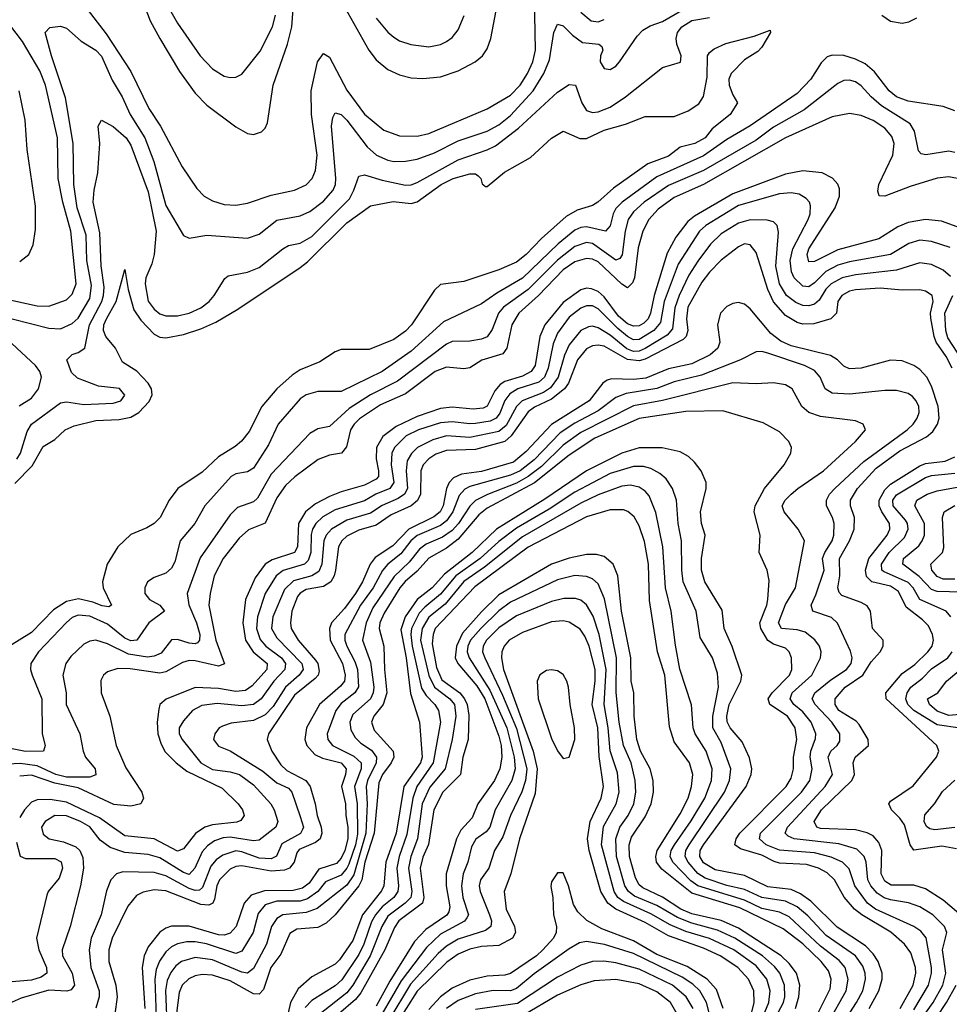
# Model space of a CAD drawing. Header units: inches. Extents: x 1305375 to 1407406, y 744550 to 841633.
# Tile 246 of 256: x 1341990 to 1345171, y 825804 to 829174. Entities that reach past the tile are written whole.
import ezdxf

# ---------------------------------------------------------------- set-up
doc = ezdxf.new("R2010")
doc.units = ezdxf.units.IN
doc.header["$MEASUREMENT"] = 0
doc.layers.add('B3842', color=7, linetype='Continuous')

msp = doc.modelspace()

# ---------------------------------------------------------------- linework, layer by layer
at = {"layer": 'B3842', "color": 5}
for points, elevation in [([(1343061.3, 829290), (1343184.3, 829070), (1343210, 829036.2), (1343250, 829003.1), (1343290, 828985.5), (1343330, 828975.1), (1343370, 828972.2), (1343430, 828978.9), (1343490, 828999.4), (1343548.9, 829030), (1343573.4, 829050), (1343590, 829074.3), (1343601.7, 829110), (1343624.9, 829230)], 1320), ([(1342190, 829250.6), (1342286.1, 829126.1), (1342370, 828996.8), (1342431.8, 828870), (1342472.4, 828810), (1342546.5, 828670), (1342596.2, 828596.2), (1342620.7, 828570), (1342650, 828553.6), (1342690, 828541.9), (1342730, 828539), (1342770, 828546.6), (1342850, 828573.6), (1342930, 828590.1), (1342970, 828608.6), (1342991.3, 828630), (1343002.3, 828657.7), (1343008.2, 828710), (1342988.1, 828850), (1342987.8, 828930), (1343009.3, 829030), (1343030, 829058.5), (1343050, 829046), (1343110, 828932.4), (1343170, 828851), (1343236.3, 828796.3), (1343290, 828776.1), (1343350, 828774.9), (1343390, 828784.7), (1343590, 828869.3), (1343670, 828915.7), (1343702.4, 828950), (1343727.2, 828990), (1343745.4, 829030), (1343755.2, 829070), (1343752, 829252)], 1280), ([(1342469.5, 829269.5), (1342530, 829162.2), (1342607.5, 829050), (1342650, 829006.2), (1342690, 828981.1), (1342710, 828975.9), (1342730, 828977.6), (1342750, 828987.9), (1342813.3, 829066.7), (1342855, 829150), (1342865.6, 829190)], 1340), ([(1342417.9, 829217.9), (1342436.6, 829170), (1342469.7, 829110), (1342537, 828997), (1342590, 828922.1), (1342630, 828881.6), (1342730, 828807.1), (1342770, 828784.6), (1342790, 828780.6), (1342817.2, 828790), (1342830, 828802.8), (1342838.5, 828821.5), (1342857.2, 828950), (1342906.9, 829090), (1342920.8, 829150), (1342925.6, 829210)], 1320), ([(1341964, 828150), (1342090, 828118.1), (1342130, 828116.2), (1342170, 828134.3), (1342190, 828152.8), (1342230, 828219.8), (1342235.7, 828264.3), (1342220.2, 828350), (1342217.1, 828437.1), (1342187, 828530), (1342175.1, 828610), (1342172.9, 828750), (1342146.4, 828906.4), (1342099.1, 829050), (1342077.7, 829130), (1342092.9, 829147.1), (1342130, 829151.5), (1342150, 829145.4), (1342200.1, 829100.1), (1342250, 829069.7), (1342270, 829049.5), (1342306.5, 828966.5), (1342340.3, 828910), (1342368.4, 828850), (1342418.5, 828770), (1342448.9, 828688.9), (1342490, 828538), (1342550, 828435.3), (1342570, 828425.8), (1342630, 828436.4), (1342770, 828425.9), (1342810, 828439.5), (1342870, 828488.1), (1342950, 828502.5), (1342982.5, 828517.5), (1343030, 828553.4), (1343063, 828590), (1343071, 828610), (1343072.2, 828630), (1343056.7, 828810), (1343061, 828839), (1343070, 828855.8), (1343090, 828849.4), (1343110, 828830.6), (1343179.1, 828739.1), (1343210.4, 828710.4), (1343250, 828692.8), (1343270, 828689.2), (1343310, 828689.7), (1343350, 828696.7), (1343410, 828718.7), (1343490, 828759.7), (1343590, 828792.3), (1343630, 828814.7), (1343670, 828846.5), (1343747, 828930), (1343783.9, 828990), (1343803, 829037), (1343818, 829130), (1343830, 829158.5), (1343850, 829152.7), (1343881.2, 829121.2), (1343915.7, 829095.7), (1343971.3, 829090), (1343982.5, 829082.5), (1343985.3, 829070), (1343976.9, 829050), (1343976.1, 829030), (1343990, 829006.9), (1344010, 829003.2), (1344030, 829015.3), (1344042.4, 829030), (1344102.8, 829117.2), (1344122.3, 829137.7), (1344147.3, 829152.7), (1344190, 829168.1), (1344255, 829205)], 1260), ([(1341979.7, 827670), (1341992.3, 827690), (1342015.3, 827764.7), (1342030.2, 827789.8), (1342130, 827862.2), (1342150, 827866.2), (1342210, 827857), (1342310, 827861.7), (1342336.1, 827870), (1342350, 827888.9), (1342331.4, 827911.4), (1342259.6, 827919.6), (1342187.4, 827947.4), (1342166.8, 827966.8), (1342150.8, 828010), (1342170, 828028.4), (1342190, 828034.7), (1342213, 828050), (1342228.9, 828130), (1342270.7, 828209.3), (1342277.3, 828230), (1342278.9, 828258.9), (1342268.7, 828331.3), (1342264.8, 828444.8), (1342241.8, 828550), (1342244.3, 828590), (1342257.5, 828650), (1342264.1, 828750), (1342258.9, 828810), (1342269.8, 828830.2), (1342310, 828808.1), (1342353.9, 828770), (1342370, 828744.4), (1342430, 828584.3), (1342457, 828450), (1342450, 828370), (1342442, 828338), (1342421.9, 828290), (1342419.6, 828270), (1342430, 828211.2), (1342450, 828183.4), (1342470, 828167.8), (1342490, 828160.3), (1342530, 828160.3), (1342570, 828169.3), (1342610, 828187.8), (1342638.3, 828210), (1342655.7, 828230), (1342691.6, 828288.4), (1342703, 828297), (1342770, 828310.1), (1342810, 828325.5), (1342890.3, 828389.7), (1342910, 828400.6), (1342950, 828408.9), (1342990, 828432.3), (1343118.8, 828561.2), (1343133.9, 828590), (1343150, 828638.6), (1343170, 828643.3), (1343230, 828624.7), (1343310, 828607.8), (1343330, 828608.7), (1343350, 828616.7), (1343490, 828694.7), (1343590, 828728.5), (1343617.8, 828742.2), (1343697.2, 828802.8), (1343830, 828925.5), (1343870, 828952), (1343892.1, 828950), (1343913.5, 828890), (1343930, 828863), (1343950, 828856.6), (1343970, 828859), (1344010, 828875.2), (1344062.6, 828910), (1344189.9, 829010.1), (1344250.8, 829029.2), (1344253.7, 829050), (1344238.8, 829090), (1344236.2, 829110), (1344240.7, 829130), (1344255.5, 829150), (1344290, 829171.3), (1344350, 829181.6)], 1240), ([(1343210, 829179.4), (1343250, 829130.9), (1343270, 829114.3), (1343290, 829102.1), (1343328.6, 829088.6), (1343390, 829081.7), (1343430, 829089.5), (1343450, 829099), (1343470, 829113.4), (1343490, 829139), (1343511.2, 829188.8)], 1340), ([(1343910, 829200.1), (1343946, 829170), (1343970, 829167.1), (1343990, 829174.7)], 1280), ([(1344940.1, 829190), (1344970, 829169.3), (1345010, 829162.4), (1345033, 829167), (1345059.5, 829180.5)], 1240), ([(1341930, 828220.5), (1342050, 828195.2), (1342090, 828194), (1342150, 828214.7), (1342170, 828234.6), (1342183, 828270), (1342165.5, 828450), (1342137.2, 828550), (1342121.6, 828630), (1342119.4, 828770), (1342078.1, 828950), (1342058.8, 828998.8), (1341999.7, 829099.7), (1341956.8, 829156.8)], 1280), ([(1341973.9, 827586.1), (1342033.2, 827646.8), (1342070, 827713.6), (1342110, 827736.8), (1342145.2, 827770), (1342176.3, 827783.7), (1342250, 827802), (1342330, 827806), (1342370, 827814.1), (1342397.8, 827830), (1342433.3, 827866.7), (1342442.8, 827890), (1342440.7, 827910), (1342429.5, 827930), (1342391.1, 827971.1), (1342342.1, 828002.1), (1342317.8, 828050), (1342284.7, 828090), (1342276.6, 828110), (1342278.1, 828130), (1342286.6, 828150), (1342320.3, 828210), (1342350, 828319.1), (1342361, 828250), (1342381.1, 828181.1), (1342405.1, 828145.1), (1342450, 828097.2), (1342470, 828087.2), (1342490, 828085.7), (1342550, 828097.1), (1342610, 828115.9), (1342660.9, 828139.1), (1342737, 828183), (1342950, 828326.2), (1342974.8, 828345.2), (1343110, 828479.3), (1343190, 828537.5), (1343267.8, 828552.2), (1343330, 828545.3), (1343350, 828551), (1343432, 828610), (1343473.8, 828630), (1343530, 828646.9), (1343550, 828646.2), (1343559.4, 828639.4), (1343567.6, 828630), (1343572.5, 828612.5), (1343583.4, 828603.4), (1343590, 828603.6), (1343648.4, 828651.6), (1343738.1, 828701.9), (1343810, 828768.5), (1343850, 828792.3), (1343907, 828767), (1343930, 828767.9), (1343990, 828795.8), (1344063.2, 828816.8), (1344130, 828843.1), (1344230, 828842.4), (1344278, 828862), (1344313.8, 828886.2), (1344330, 828910.7), (1344343, 828977), (1344343.2, 829050), (1344350, 829061.7), (1344365.9, 829074.1), (1344406.9, 829093.1), (1344502.8, 829117.2), (1344558, 829138), (1344559.3, 829130), (1344530, 829079.7), (1344515.3, 829064.7), (1344470, 829036.3), (1344424.4, 828990), (1344417, 828970), (1344418, 828950), (1344430, 828916.3), (1344446, 828890), (1344421.6, 828850), (1344359.8, 828800.2), (1344335.1, 828770), (1344300.2, 828750), (1344250, 828738), (1344210, 828707), (1344139, 828681), (1344022.2, 828597.8), (1343968.1, 828550), (1343950, 828538.5), (1343897.7, 828522.3), (1343859.8, 828500.2), (1343775.1, 828424.9), (1343722.7, 828370), (1343690, 828344.1), (1343630, 828317.5), (1343510, 828278), (1343430, 828267.8), (1343410, 828247.8), (1343331.2, 828130), (1343310, 828108.2), (1343270, 828079.9), (1343185.7, 828045.7), (1343090, 828045.6), (1343070, 828037.7), (1343017.1, 828002.9), (1342950, 827976), (1342922.2, 827957.8), (1342869.4, 827910.6), (1342818.7, 827850), (1342775.3, 827764.7), (1342749, 827731), (1342727.3, 827712.7), (1342670, 827678.2), (1342614.3, 827625.7), (1342531.5, 827570), (1342501, 827530), (1342471, 827470), (1342450.1, 827449.9), (1342425.5, 827434.5), (1342370, 827412), (1342325.5, 827370), (1342289.1, 827310), (1342272.8, 827250), (1342275.7, 827230), (1342304.2, 827170), (1342295.3, 827164.7), (1342272.3, 827167.7), (1342240.7, 827180.7), (1342191.4, 827191.4), (1342150, 827183.2), (1342106.2, 827153.8), (1342030, 827076), (1341955.4, 827030)], 1220), ([(1345190, 828861.6), (1345150, 828877), (1345030, 828895.2), (1344990, 828909.5), (1344964.7, 828930), (1344915.1, 828995.1), (1344882.9, 829022.9), (1344850, 829039.1), (1344810, 829051.5), (1344770, 829052.6), (1344753.3, 829046.7), (1344733.1, 829026.9), (1344697.5, 828970), (1344650, 828921.8), (1344490, 828810.3), (1344410, 828764), (1344330, 828708.2), (1344170, 828636.3), (1344052, 828550), (1344030, 828527.7), (1344020.4, 828510), (1344010, 828468.9), (1343994.2, 828450), (1343930, 828465.6), (1343910, 828463), (1343890, 828453.2), (1343833, 828407), (1343710, 828289.1), (1343622.3, 828237.7), (1343570, 828201.2), (1343440.3, 828139.7), (1343330, 828039.1), (1343230, 827969.6), (1343090, 827901.6), (1343010, 827901.7), (1342970, 827890.5), (1342950, 827876.8), (1342875, 827790), (1342841.5, 827718.5), (1342790, 827639.6), (1342770, 827626.7), (1342730, 827619.6), (1342714, 827610), (1342623.2, 827510), (1342589.5, 827450), (1342539.1, 827390), (1342521.2, 827318.8), (1342510, 827297.3), (1342490, 827279.9), (1342450, 827265), (1342427.5, 827250), (1342418.2, 827230), (1342418.2, 827210), (1342434.2, 827190), (1342469.3, 827170), (1342485.2, 827150), (1342431.5, 827110), (1342391.4, 827050), (1342370, 827048.6), (1342350, 827057.7), (1342290, 827105.1), (1342230, 827132.2), (1342190, 827135.7), (1342170, 827127.7), (1342150, 827110.8), (1342054.5, 827010), (1342028.4, 826970), (1342027.2, 826950), (1342032.3, 826930), (1342065.8, 826850), (1342067.2, 826730), (1342076.8, 826690), (1342071.5, 826670), (1342010, 826668.8), (1341930, 826684.9)], 1240), ([(1345190, 828719.2), (1345170, 828723.7), (1345091.2, 828711.2), (1345074.8, 828714.8), (1345065.6, 828725.6), (1345052.3, 828792.3), (1345037.6, 828817.6), (1344939.3, 828879.3), (1344903.7, 828910), (1344870, 828947.5), (1344850, 828961.4), (1344830, 828967.4), (1344810, 828966), (1344790, 828955.9), (1344674, 828866), (1344570, 828805.7), (1344510, 828762.2), (1344330, 828658.1), (1344210, 828606.6), (1344126.6, 828550), (1344090, 828516.6), (1344072.3, 828490), (1344061.8, 828450), (1344051.1, 828368.9), (1344043.1, 828356.9), (1344030, 828351.5), (1343950, 828408), (1343930, 828411.9), (1343890, 828398.1), (1343830, 828350.5), (1343730, 828250.2), (1343645.5, 828190), (1343628.7, 828170), (1343606.9, 828113.1), (1343590, 828088.8), (1343570, 828080.4), (1343530, 828073.9), (1343470, 828072.7), (1343450, 828063.7), (1343283, 827937), (1343190.1, 827890), (1343117.1, 827842.9), (1343050, 827781.9), (1343010, 827773.1), (1342982.3, 827757.7), (1342850, 827618.1), (1342803.2, 827536.8), (1342790, 827524.3), (1342735.4, 827504.6), (1342710, 827479.2), (1342607.4, 827332.6), (1342563, 827210), (1342568.6, 827171.4), (1342594.7, 827110), (1342606.2, 827070), (1342605.5, 827050), (1342598.3, 827041.7), (1342590, 827037.6), (1342570, 827039.6), (1342530, 827053.1), (1342510, 827051.4), (1342473.8, 827006.2), (1342450, 826995.1), (1342427.9, 826992.1), (1342362.6, 827002.6), (1342290, 827038.2), (1342250, 827049.9), (1342230, 827046.7), (1342210, 827037), (1342165.3, 826994.7), (1342148.3, 826970), (1342137.2, 826930), (1342148.7, 826870), (1342148.6, 826830), (1342195.6, 826730), (1342207.2, 826670), (1342215.5, 826650), (1342247.8, 826610), (1342250.7, 826589.3), (1342230, 826580.9), (1342150, 826581.5), (1342113.5, 826590), (1342050, 826619.9), (1341991.5, 826628.5), (1341950, 826625.6)], 1260), ([(1341990, 828346.2), (1342021.3, 828370), (1342036.2, 828403.8), (1342043.6, 828456.4), (1342044.2, 828535.8), (1342016, 828730), (1342009.1, 828830), (1341987.8, 828930)], 1320), ([(1345210, 828628.2), (1345170, 828636.6), (1345130, 828632.1), (1345036.6, 828603.4), (1344950, 828569.9), (1344930.8, 828570.8), (1344926.6, 828586.6), (1344930.4, 828610), (1344977.9, 828710), (1344981.9, 828750), (1344974.1, 828774.1), (1344950, 828803.1), (1344910, 828829), (1344870, 828845.9), (1344830, 828853.1), (1344770, 828841.2), (1344610, 828769.6), (1344330, 828610.2), (1344230, 828565.7), (1344174.8, 828525.2), (1344142.3, 828490), (1344122.2, 828450), (1344106.9, 828393.1), (1344093.5, 828290), (1344086.8, 828273.2), (1344070, 828256.7), (1344050, 828268.5), (1343970, 828344.9), (1343950, 828354), (1343930, 828356.7), (1343890, 828345.4), (1343850, 828318), (1343764.9, 828230), (1343697.6, 828170), (1343673.9, 828130), (1343656.4, 828050), (1343643.5, 828030), (1343571.3, 828008.7), (1343530, 827981.9), (1343510, 827979), (1343450, 827985), (1343411.4, 827970), (1343310, 827893.1), (1343224.3, 827855.7), (1343152.3, 827807.7), (1343134.1, 827790), (1343122.2, 827770), (1343108.1, 827711.9), (1343091.7, 827690), (1343050, 827683.1), (1343011.7, 827668.3), (1342931.1, 827608.9), (1342900.1, 827579.9), (1342870, 827537.7), (1342830, 827450.5), (1342772.4, 827427.6), (1342740.5, 827399.5), (1342686.5, 827330), (1342655.9, 827270), (1342641.3, 827210), (1342637.6, 827170), (1342661.7, 827050), (1342690.6, 826969.4), (1342670, 826961.2), (1342590, 826980), (1342570, 826980.2), (1342546.6, 826973.4), (1342490, 826941.8), (1342470, 826937.6), (1342367.7, 826952.3), (1342326.4, 826953.6), (1342290, 826942.3), (1342276.3, 826930), (1342267.4, 826912.6), (1342269.2, 826870), (1342299, 826790), (1342320.3, 826690), (1342353.5, 826613.5), (1342408.4, 826530), (1342413.6, 826510), (1342404.9, 826490), (1342370, 826482), (1342312, 826488), (1342190, 826544.6), (1342110, 826561), (1342030, 826588), (1341990, 826585.2)], 1280), ([(1345210, 828460.3), (1345143.9, 828483.9), (1345090, 828489.6), (1345030, 828480.3), (1344995.1, 828464.9), (1344930, 828424.1), (1344790, 828386.2), (1344710, 828346.5), (1344690, 828345.4), (1344684.6, 828370), (1344690.7, 828390), (1344780.1, 828530), (1344795.5, 828570), (1344795.1, 828595.1), (1344790, 828610.8), (1344771.9, 828631.9), (1344735.6, 828650), (1344670, 828656.4), (1344610, 828645.6), (1344430, 828577.6), (1344298.7, 828501.3), (1344276.3, 828483.7), (1344235.8, 828430), (1344205.4, 828374.6), (1344161, 828230), (1344148.9, 828170), (1344140.1, 828150), (1344125.2, 828134.8), (1344110, 828125.9), (1344090, 828124.7), (1344070, 828133.2), (1344039.3, 828159.3), (1343990, 828225.4), (1343970, 828243.4), (1343947.1, 828252.9), (1343930, 828254.7), (1343910, 828249.9), (1343850, 828205.7), (1343787.3, 828130), (1343769.8, 828090), (1343754.2, 827990), (1343740.4, 827970), (1343710, 827953.7), (1343650, 827935.3), (1343634.1, 827925.9), (1343616.1, 827903.9), (1343590, 827850.9), (1343575.6, 827844.4), (1343541.3, 827841.3), (1343470, 827848.3), (1343430, 827842.9), (1343350, 827816), (1343278.5, 827781.5), (1343232.7, 827747.3), (1343210.6, 827710), (1343209.5, 827670.5), (1343218.1, 827630), (1343217.3, 827610), (1343210, 827601.1), (1343170, 827581), (1343090, 827557.9), (1343050, 827541.6), (1343002.5, 827517.5), (1342967.9, 827490), (1342944.3, 827450), (1342941, 827370), (1342930.5, 827350), (1342854.2, 827325.8), (1342829.8, 827310.2), (1342796.2, 827263.8), (1342762.8, 827190), (1342753, 827110), (1342762.5, 827050), (1342789.1, 827010), (1342837.2, 826970), (1342836.1, 826950), (1342785.9, 826894.1), (1342762.5, 826877.5), (1342730, 826874.2), (1342670, 826884.5), (1342590, 826888.2), (1342491.5, 826848.5), (1342469.7, 826830.3), (1342465.8, 826814.2), (1342460.3, 826770), (1342463, 826730), (1342474.1, 826694.1), (1342488.2, 826668.2), (1342524.9, 826630), (1342562.1, 826602.1), (1342683.3, 826543.3), (1342737.9, 826490), (1342752.5, 826470), (1342757.7, 826450), (1342746.8, 826433.2), (1342732.6, 826427.4), (1342650, 826418.4), (1342623.7, 826410), (1342591.5, 826388.5), (1342550, 826335.8), (1342530, 826328.4), (1342450, 826370.8), (1342350, 826380.9), (1342262.7, 826442.7), (1342150, 826496.1), (1342094.6, 826505.4), (1342050, 826504.2), (1342030, 826495.6), (1342007, 826470), (1341990, 826443.9)], 1320), ([(1345173.9, 828393.9), (1345110, 828414.8), (1345070, 828419.6), (1345032.4, 828407.6), (1344969.5, 828370.5), (1344830, 828345.3), (1344790, 828333.3), (1344748.3, 828311.7), (1344710, 828273.7), (1344690, 828260.1), (1344670, 828262.4), (1344640.4, 828290), (1344631.2, 828311.2), (1344626.7, 828350), (1344636, 828390), (1344688, 828490), (1344695.3, 828510), (1344696.6, 828536.6), (1344692.5, 828550), (1344681.8, 828561.8), (1344656.8, 828576.8), (1344630, 828581.3), (1344590, 828577.5), (1344450, 828537.8), (1344338.1, 828470), (1344315.9, 828450), (1344243.2, 828336.8), (1344195.8, 828210), (1344182.4, 828137.6), (1344160.4, 828110), (1344110, 828079.8), (1344090, 828078.8), (1344070, 828089.3), (1344037.1, 828117.1), (1343970, 828184.8), (1343950, 828194.7), (1343930, 828194.5), (1343910, 828186.7), (1343870, 828155.3), (1343830, 828101.6), (1343815.3, 828064.7), (1343798.6, 827981.4), (1343785.8, 827950), (1343766.9, 827933.1), (1343695, 827910), (1343667.1, 827892.9), (1343649.7, 827870.3), (1343633, 827827), (1343620.8, 827810), (1343600.2, 827799.8), (1343550, 827792.3), (1343530, 827790.7), (1343470, 827797.8), (1343430, 827793.7), (1343354.3, 827770), (1343312, 827750), (1343272.6, 827710), (1343263.6, 827690), (1343261.6, 827650), (1343270.5, 827590), (1343256.4, 827570), (1343209.1, 827550), (1343170, 827526.9), (1343070, 827496.6), (1343027.7, 827472.3), (1343003.1, 827450), (1342991.7, 827430), (1342987.8, 827412.2), (1342985.7, 827350), (1342977.5, 827322.5), (1342964.1, 827310), (1342891.3, 827288.7), (1342867.4, 827270), (1342830.3, 827210), (1342803.3, 827130), (1342800.3, 827090), (1342812.4, 827052.4), (1342832.1, 827030), (1342885.8, 826990), (1342899, 826970), (1342897.1, 826950), (1342859.1, 826910), (1342816.1, 826850), (1342790, 826830.6), (1342750, 826825.3), (1342666.2, 826833.8), (1342612.9, 826827.1), (1342581.5, 826810), (1342550, 826774.6), (1342535.7, 826750), (1342535.9, 826730), (1342546.4, 826710), (1342609.7, 826630), (1342650, 826607.6), (1342710, 826599.4), (1342742.6, 826590), (1342790, 826555.7), (1342849, 826490), (1342861.3, 826470), (1342873.1, 826430), (1342866.4, 826410), (1342810, 826365.5), (1342790, 826363.9), (1342710, 826375.6), (1342686.1, 826373.9), (1342656.7, 826363.3), (1342633.1, 826346.8), (1342614.4, 826325.6), (1342589.7, 826270), (1342570, 826248.2), (1342550, 826254.7), (1342470, 826305.5), (1342430, 826316.5), (1342350, 826323), (1342300.1, 826340.1), (1342265.2, 826365.2), (1342230, 826411.6), (1342198.5, 826430), (1342150, 826449.5), (1342110, 826449.9), (1342076.8, 826430), (1342065, 826410), (1342070, 826385.8), (1342090.6, 826370.6), (1342140.2, 826360.2), (1342182.4, 826342.4), (1342196.1, 826330), (1342206.6, 826306.6), (1342208, 826270), (1342198, 826210), (1342162.3, 826070), (1342135, 825990), (1342136.9, 825970), (1342169.3, 825910), (1342177.4, 825870), (1342166.5, 825853.5), (1342151.6, 825848.4), (1342090, 825851.9), (1341994.7, 825825.3), (1341953.5, 825806.5)], 1340), ([(1345174.7, 828294.7), (1345150, 828316.2), (1345110, 828336.2), (1345070, 828342.1), (1344990, 828317.1), (1344850, 828300.7), (1344804.3, 828290), (1344766.5, 828270), (1344748.8, 828251.2), (1344725.7, 828214.3), (1344710, 828199.9), (1344690, 828194.3), (1344670, 828196.1), (1344646, 828206), (1344613.7, 828230), (1344590, 828270), (1344577.9, 828330), (1344586.4, 828446.4), (1344581.7, 828470), (1344570, 828481.7), (1344548.2, 828488.2), (1344490, 828488.7), (1344450, 828478.1), (1344390, 828440.9), (1344354, 828406), (1344310, 828347.6), (1344280.1, 828299.9), (1344246.8, 828230), (1344231.9, 828188.1), (1344224.2, 828115.8), (1344206, 828094), (1344130, 828048.2), (1344110, 828039.5), (1344090, 828038.3), (1344067.4, 828047.4), (1344010, 828094.6), (1343970, 828119.9), (1343950, 828125.4), (1343936.7, 828123.3), (1343910, 828109.9), (1343870, 828061.6), (1343854.5, 828025.5), (1343832.9, 827950), (1343806.4, 827913.6), (1343781.9, 827898.1), (1343709.4, 827870), (1343689.6, 827850.4), (1343654.4, 827785.6), (1343630, 827764.3), (1343530, 827744.5), (1343450, 827749.2), (1343403.6, 827736.4), (1343350.7, 827709.3), (1343330.3, 827689.7), (1343316.3, 827663.7), (1343312, 827630), (1343316.5, 827570), (1343307.3, 827550), (1343285.2, 827534.8), (1343230, 827511.7), (1343190, 827485.2), (1343110, 827461.2), (1343056.9, 827430), (1343039, 827410), (1343030.6, 827390), (1343023.9, 827310), (1343014.2, 827285.8), (1342990, 827270.9), (1342926.8, 827253.2), (1342896.5, 827223.5), (1342856.6, 827130), (1342851.3, 827090), (1342870, 827057.8), (1342955.8, 826970), (1342959.6, 826950), (1342946.8, 826930), (1342899.6, 826890), (1342856.8, 826823.2), (1342830, 826794.6), (1342790, 826775.5), (1342713.3, 826766.7), (1342683.7, 826756.3), (1342672.4, 826750), (1342657.7, 826730), (1342653, 826710), (1342670, 826687.1), (1342710, 826671.6), (1342822, 826602), (1342870, 826562.3), (1342910, 826544.1), (1342921.3, 826530), (1342950, 826447.2), (1342960.6, 826410), (1342958, 826402), (1342951.3, 826388.7), (1342887.2, 826352.8), (1342868.5, 826311.5), (1342850, 826302.1), (1342810, 826304.4), (1342750, 826326.4), (1342730, 826328.7), (1342685.1, 826314.9), (1342662, 826298), (1342643.5, 826276.5), (1342615.8, 826204.2), (1342604.9, 826195.1), (1342590, 826194), (1342570, 826200.6), (1342490, 826244), (1342450, 826254.8), (1342342.8, 826257.2), (1342320.7, 826250), (1342301.7, 826230), (1342287.1, 826192.9), (1342268.8, 826110), (1342235.1, 826030), (1342227.7, 825990), (1342233.8, 825930), (1342261.4, 825850), (1342262.4, 825830), (1342250, 825790.8)], 1360), ([(1345181.3, 827981.3), (1345160.7, 828020.7), (1345126.6, 828070), (1345119.6, 828090), (1345107.6, 828152.4), (1345106.9, 828170), (1345115.9, 828210), (1345112.7, 828230), (1345090, 828245.3), (1345070, 828249.4), (1345010, 828248.7), (1344934.9, 828254.9), (1344850, 828249.2), (1344830, 828244.8), (1344802.9, 828230), (1344790.1, 828210), (1344784.8, 828170), (1344765.8, 828150), (1344707.1, 828132.9), (1344670, 828132.3), (1344650, 828137.6), (1344610, 828161.9), (1344570, 828208.6), (1344549.5, 828250), (1344510, 828377.2), (1344490, 828403.8), (1344470, 828406.6), (1344450, 828396.7), (1344390, 828350.8), (1344350, 828309.9), (1344324.6, 828275.4), (1344276.6, 828190), (1344271.2, 828150), (1344276.7, 828110), (1344271, 828090), (1344260.2, 828079.8), (1344130, 828012.3), (1344110, 828006.9), (1344070, 828010.8), (1343990, 828056.5), (1343970, 828060.2), (1343950, 828057.4), (1343930, 828047), (1343899.2, 828010), (1343868.4, 827930), (1343854.1, 827910), (1343810, 827875.6), (1343752, 827848), (1343730, 827831.6), (1343672.3, 827750), (1343650, 827730.6), (1343550, 827703.4), (1343450, 827699.7), (1343413.6, 827686.4), (1343389.5, 827670.5), (1343370.7, 827650), (1343362.2, 827630), (1343361.1, 827550), (1343351.5, 827528.5), (1343329.9, 827510.1), (1343260.6, 827479.4), (1343210, 827443.9), (1343150, 827427.1), (1343110, 827406.6), (1343092.4, 827390), (1343081.1, 827370), (1343070.9, 827290), (1343066.1, 827270), (1343054.7, 827250), (1343030, 827233.8), (1342970, 827223.7), (1342950, 827211.4), (1342940.6, 827199.3), (1342921.1, 827150), (1342916.2, 827110), (1342919, 827090), (1342943, 827050), (1343002.1, 826982.1), (1343009.8, 826970), (1343015.3, 826944.7), (1343011.7, 826930), (1343001.1, 826918.9), (1342930, 826861.5), (1342841.3, 826730), (1342836.4, 826710), (1342852.5, 826670), (1342883.4, 826623.4), (1342904.7, 826604.7), (1342968.8, 826570), (1342983.5, 826550), (1343001, 826490), (1343007.4, 826450), (1343021.4, 826410), (1343024.2, 826390), (1343018.4, 826370), (1343002.4, 826357.6), (1342945.9, 826334.1), (1342938, 826322), (1342929.4, 826290), (1342913.5, 826270), (1342896.6, 826263.4), (1342850, 826259.7), (1342750, 826277.6), (1342730, 826275.5), (1342710, 826266.9), (1342673.3, 826230), (1342664.9, 826210), (1342656.3, 826163.7), (1342650.4, 826149.6), (1342637, 826143), (1342610, 826145.3), (1342490, 826192.6), (1342450, 826195.9), (1342412.5, 826187.5), (1342390, 826176.1), (1342360, 826140), (1342307, 826030), (1342295.1, 825990), (1342295.6, 825950), (1342318.7, 825870), (1342323.8, 825830), (1342315.1, 825770)], 1380), ([(1345256.1, 826070), (1345150, 826160.1), (1345090, 826199.4), (1345050, 826212), (1344971.8, 826211.8), (1344950, 826225.4), (1344938.4, 826250), (1344940.4, 826330), (1344930, 826358.1), (1344910, 826380.1), (1344890, 826391.2), (1344850, 826400.6), (1344730, 826405.4), (1344717.5, 826410), (1344709.1, 826430), (1344733.9, 826470), (1344837.8, 826570), (1344847, 826590), (1344841.7, 826630), (1344848.8, 826650), (1344894.9, 826690), (1344893.9, 826710), (1344862.2, 826762.2), (1344852.7, 826772.7), (1344792.9, 826810), (1344780.7, 826830), (1344780.3, 826850), (1344814.7, 826890), (1344875.4, 826930), (1344903.6, 826976.4), (1344934.2, 827010), (1344944.9, 827030), (1344944.3, 827050), (1344908.7, 827090), (1344901.8, 827150), (1344890, 827167.4), (1344870, 827179.4), (1344803.7, 827203.7), (1344793.6, 827213.6), (1344789.3, 827229.3), (1344796.3, 827270), (1344794.9, 827330), (1344829.4, 827390), (1344845.9, 827430), (1344846.4, 827470), (1344833.3, 827510), (1344833.3, 827530), (1344856.5, 827570), (1344920.6, 827639.4), (1345002.2, 827697.8), (1345093.4, 827746.6), (1345115.1, 827764.9), (1345130.2, 827789.8), (1345135.9, 827810), (1345132.6, 827850), (1345110, 827919.9), (1345094, 827950), (1345070, 827976.9), (1345050, 827990.9), (1345010, 828006.1), (1344970, 828008.8), (1344870, 827981.2), (1344830, 827979), (1344810, 827988.7), (1344787.9, 828010), (1344764.1, 828024.1), (1344630, 828057.8), (1344594, 828074), (1344559.8, 828099.8), (1344490, 828184.6), (1344470, 828200.8), (1344450, 828205.7), (1344430, 828203.1), (1344410, 828192.5), (1344388, 828170), (1344378, 828130), (1344385.4, 828070), (1344379.3, 828050), (1344352.8, 828027.2), (1344290, 827996.6), (1344210, 827978.9), (1344133.1, 827946.9), (1344090, 827942.1), (1344015.6, 827944.4), (1344000.2, 827939.8), (1343985, 827930), (1343938.2, 827870), (1343810, 827788.6), (1343723.5, 827696.5), (1343680.1, 827659.9), (1343570, 827627.2), (1343501.8, 827618.2), (1343474.3, 827605.7), (1343459.9, 827590), (1343450.3, 827570), (1343439.2, 827510), (1343428.4, 827490), (1343407, 827473), (1343321.1, 827430), (1343266.4, 827373.6), (1343206.4, 827333.6), (1343189.1, 827310.9), (1343163, 827250), (1343138.6, 827210), (1343101.4, 827158.6), (1343057.5, 827110), (1343050.3, 827089.7), (1343052.3, 827050), (1343094.4, 826970), (1343104.3, 826930), (1343101.2, 826910), (1343087.6, 826892.4), (1343016.3, 826830), (1342971.9, 826750), (1342965.9, 826710), (1342972.7, 826690), (1342999.5, 826659.5), (1343025.9, 826645.9), (1343089.5, 826630), (1343107, 826610), (1343105.4, 826590), (1343091.4, 826550), (1343105, 826490), (1343105.8, 826450), (1343112.7, 826410), (1343112.6, 826370), (1343102.2, 826330), (1343090, 826303.9), (1343073.7, 826286.3), (1343013.7, 826266.3), (1342980.9, 826219.1), (1342958, 826202), (1342926.1, 826193.9), (1342827.2, 826192.8), (1342782.1, 826177.9), (1342758, 826150), (1342731.1, 826070), (1342710, 826047.7), (1342690, 826041.1), (1342670, 826042.2), (1342570, 826071.4), (1342510, 826070.9), (1342490, 826064.3), (1342470, 826050.8), (1342430, 826000.2), (1342416.1, 825970), (1342408.8, 825930), (1342418.1, 825790)], 1420), ([(1345215.2, 828010), (1345165.6, 828085.6), (1345158.6, 828110), (1345155.8, 828170), (1345183.5, 828230)], 1360), ([(1341988.1, 827851.9), (1342030, 827878.2), (1342054.3, 827910), (1342064.5, 827950), (1342059.2, 827970), (1342044, 827990), (1341914, 828110)], 1260), ([(1345015, 825670), (1345116.1, 825810), (1345149, 825870), (1345159.2, 825910), (1345147.2, 825990), (1345163.1, 826050), (1345154.9, 826070), (1345114.6, 826110), (1345070, 826137.1), (1345031.1, 826151.1), (1344970, 826161.3), (1344948.7, 826168.7), (1344924.4, 826184.4), (1344902.1, 826210), (1344892.5, 826230), (1344886.2, 826290), (1344879.9, 826310), (1344854.7, 826334.7), (1344793.5, 826353.5), (1344639.7, 826370), (1344619.2, 826379.2), (1344609.5, 826390), (1344617.5, 826410), (1344746, 826550), (1344771.1, 826590), (1344756.6, 826650), (1344765.8, 826670), (1344787.7, 826690), (1344795.9, 826704.1), (1344795.9, 826730), (1344768.6, 826770), (1344711.9, 826830), (1344701.8, 826850), (1344710.8, 826870), (1344765.2, 826914.8), (1344819, 826950), (1344835.5, 826970), (1344838.2, 826990), (1344832.9, 827012.9), (1344788.6, 827108.6), (1344767.6, 827127.6), (1344704.5, 827150), (1344697.9, 827170), (1344714.6, 827205.4), (1344742.9, 827290), (1344737.5, 827330), (1344744.9, 827350), (1344770.2, 827390), (1344775.4, 827410), (1344776.6, 827450), (1344771.3, 827470), (1344750.5, 827510), (1344751, 827530), (1344761.5, 827550), (1344779.7, 827570), (1344878.2, 827661.8), (1345026.7, 827770), (1345047.3, 827790), (1345060.8, 827810), (1345067.6, 827830), (1345066.5, 827850), (1345058, 827870), (1345044.8, 827884.8), (1345030, 827894.2), (1344990, 827904.8), (1344950, 827905.4), (1344830, 827891.8), (1344770, 827895.3), (1344746.8, 827910), (1344728.7, 827950), (1344710, 827973.3), (1344675.1, 827990), (1344550, 828032.6), (1344530, 828038), (1344510, 828037.1), (1344456.5, 828010), (1344322.6, 827957.4), (1344230, 827934.4), (1344170, 827911.8), (1344065.6, 827894.4), (1344030, 827881.1), (1343970, 827835.8), (1343890, 827793.3), (1343839.7, 827760.3), (1343750, 827667.5), (1343702.6, 827630), (1343670, 827614.9), (1343530, 827576), (1343512.8, 827567.2), (1343494, 827546), (1343472.5, 827490), (1343450, 827458.3), (1343430, 827443.3), (1343350, 827408.5), (1343328.3, 827390), (1343293.9, 827346.1), (1343249.7, 827310.3), (1343231.7, 827288.3), (1343199.1, 827230), (1343156.5, 827170), (1343102.7, 827070), (1343102.1, 827050), (1343109, 827030), (1343137.2, 826977.2), (1343146.3, 826950), (1343149.1, 826890.9), (1343136.5, 826870), (1343090, 826833.5), (1343071.4, 826810), (1343042.3, 826730), (1343043.9, 826710), (1343060.1, 826690), (1343133.6, 826653.6), (1343158.3, 826630), (1343158.7, 826610), (1343135.2, 826550), (1343144.8, 826490), (1343145.9, 826385.9), (1343139.5, 826350), (1343116, 826284), (1343110, 826269.9), (1343090, 826246.1), (1343037, 826223), (1343010.5, 826189.5), (1342975.4, 826164.6), (1342950, 826157.5), (1342870, 826156.9), (1342830, 826144.1), (1342805.6, 826114.4), (1342789.1, 826050), (1342750, 825986), (1342730, 825977.9), (1342629.5, 826010.5), (1342590, 826017.9), (1342562.4, 826017.6), (1342530, 826010.9), (1342510, 826001.2), (1342490, 825984), (1342468.3, 825951.7), (1342457.3, 825922.7), (1342452.1, 825890), (1342457.7, 825730)], 1440), ([(1345050, 825784.7), (1345099.9, 825870), (1345110.2, 825910), (1345109.9, 825930), (1345091.5, 826031.5), (1345074.1, 826054.1), (1345050, 826069.9), (1344918.2, 826130), (1344890.7, 826150), (1344847.4, 826210), (1344828.2, 826268.2), (1344805, 826290), (1344767.1, 826307.1), (1344710, 826322.3), (1344590, 826331), (1344544.3, 826350), (1344521.5, 826370), (1344525.5, 826390), (1344665.7, 826530), (1344694, 826570), (1344701.8, 826610), (1344694.9, 826650), (1344697.2, 826670), (1344713.7, 826713.7), (1344714.7, 826730), (1344698.3, 826770), (1344670, 826804.7), (1344638.8, 826830), (1344626.3, 826850), (1344633.6, 826870), (1344700.3, 826930), (1344729.9, 826990), (1344732.7, 827010), (1344727.1, 827030), (1344711.4, 827051.4), (1344677.3, 827077.3), (1344650, 827085.9), (1344596.4, 827090), (1344587.1, 827110), (1344610, 827172.7), (1344644.2, 827230), (1344675.3, 827390), (1344653.3, 827430), (1344605.8, 827490), (1344599.4, 827510), (1344609.9, 827530), (1344630, 827550.1), (1344652.2, 827570), (1344740.2, 827630), (1344850.6, 827730), (1344884.4, 827770), (1344876.2, 827790), (1344850, 827800.7), (1344730, 827815.7), (1344689.9, 827829.9), (1344666.8, 827850), (1344633.3, 827910), (1344610, 827924.5), (1344570, 827931.4), (1344510, 827928), (1344430, 827930.7), (1344190, 827870.7), (1344090, 827852.4), (1343910, 827760.6), (1343850, 827717.6), (1343775.3, 827644.7), (1343729.7, 827610.3), (1343690, 827588.1), (1343591, 827549), (1343550, 827528.1), (1343530, 827508.8), (1343491.4, 827450), (1343470, 827425.8), (1343436.6, 827403.4), (1343380.9, 827379.1), (1343358.4, 827361.6), (1343323.2, 827316.8), (1343271.2, 827268.8), (1343198.6, 827161.4), (1343175.5, 827110), (1343163.5, 827050), (1343190, 826974.9), (1343201.9, 826890), (1343199.9, 826870), (1343190, 826849.9), (1343130, 826796.1), (1343119.7, 826770), (1343123.3, 826743.3), (1343137.6, 826717.6), (1343157.8, 826697.8), (1343194, 826674), (1343210.9, 826650), (1343209.3, 826630), (1343180.7, 826570), (1343175.9, 826550), (1343179.4, 826490), (1343174.2, 826390), (1343133, 826247), (1343110, 826211.7), (1343007.8, 826132.2), (1342970, 826118.3), (1342890.2, 826110), (1342870, 826098), (1342851.5, 826070), (1342834.5, 826010), (1342790, 825926.1), (1342770, 825910.3), (1342750, 825913.7), (1342650, 825955.9), (1342590, 825964), (1342543.8, 825950), (1342524.8, 825935.2), (1342507.2, 825912.8), (1342495, 825885), (1342489.1, 825850.9), (1342494.1, 825710)], 1460), ([(1345002.9, 825790), (1345047.9, 825870), (1345056.4, 825910), (1345055.4, 825930), (1345039.9, 825979.9), (1345017.8, 826010), (1344971, 826051), (1344872, 826110), (1344846.9, 826130), (1344811.1, 826171.1), (1344778.1, 826230), (1344753.4, 826253.4), (1344723.2, 826270), (1344682.8, 826282.8), (1344590, 826287.2), (1344572.3, 826292.3), (1344530, 826314.3), (1344456, 826336), (1344436.9, 826350), (1344441.2, 826370), (1344454.2, 826390), (1344612.6, 826550), (1344630, 826578), (1344638.1, 826610), (1344638.2, 826650), (1344648.9, 826710), (1344643.5, 826750), (1344617.4, 826790), (1344556.9, 826830), (1344551.4, 826850), (1344565.4, 826870), (1344623.9, 826930), (1344631.8, 826950), (1344630.8, 826990), (1344623.4, 827010), (1344610, 827022.7), (1344570, 827036.2), (1344550, 827049.2), (1344526.1, 827090), (1344522.7, 827110), (1344546.7, 827170), (1344550.3, 827190), (1344554.1, 827254.1), (1344548, 827290), (1344519.9, 827350), (1344524, 827410), (1344503.2, 827490), (1344506.5, 827510), (1344538.4, 827570), (1344606.5, 827650), (1344628.9, 827690), (1344631, 827710), (1344621.4, 827730), (1344590, 827762.9), (1344534.3, 827794.3), (1344395.7, 827835.7), (1344270, 827833.3), (1344110, 827809.5), (1343958.5, 827741.5), (1343870, 827683.4), (1343751.5, 827588.5), (1343590, 827502), (1343561.2, 827478.8), (1343490, 827396), (1343450, 827365.1), (1343390, 827331.1), (1343350, 827286.5), (1343308.6, 827251.4), (1343290.3, 827229.7), (1343236.7, 827143.3), (1343222.4, 827110), (1343220.4, 827090), (1343235.7, 827030), (1343238, 826950), (1343246.8, 826870), (1343234.2, 826830), (1343201.8, 826790), (1343193.7, 826770), (1343202.8, 826742.8), (1343267.7, 826670), (1343270.6, 826650), (1343261.6, 826630), (1343231, 826590), (1343218.4, 826561.6), (1343203.5, 826390), (1343171.2, 826290), (1343160.3, 826230), (1343150.1, 826209.9), (1343070, 826110.7), (1343038.4, 826081.6), (1343010, 826066.7), (1342938.9, 826061.1), (1342913.9, 826046.1), (1342883.9, 825976.1), (1342849.8, 825930), (1342824.8, 825855.2), (1342810, 825838.4), (1342790, 825839.5), (1342710, 825884.8), (1342650, 825904.1), (1342614.3, 825905.7), (1342590, 825901.4), (1342568.3, 825891.7), (1342546.1, 825870), (1342535.3, 825844.7), (1342526.7, 825773.3)], 1480), ([(1344897.3, 825790), (1344930.2, 825850), (1344941.3, 825890), (1344941.7, 825910), (1344928.1, 825950), (1344910, 825977.1), (1344884.1, 826004.1), (1344787.8, 826067.8), (1344696.7, 826156.7), (1344661.7, 826181.7), (1344630, 826196.6), (1344550, 826206.2), (1344470, 826244.4), (1344370, 826264.1), (1344330, 826288.2), (1344317.9, 826310), (1344318.6, 826330), (1344330, 826350), (1344475.7, 826550), (1344493.1, 826590), (1344495.2, 826610), (1344487.4, 826647.4), (1344461.8, 826701.8), (1344421.7, 826750), (1344410.8, 826770.8), (1344409.2, 826790), (1344417.4, 826830), (1344457.7, 826910), (1344460.7, 826930), (1344428.4, 827028.4), (1344400.5, 827090), (1344393.4, 827153.4), (1344335, 827250), (1344323.6, 827290), (1344323.1, 827330), (1344335.3, 827410), (1344322.8, 827450), (1344319.2, 827490), (1344338.5, 827570), (1344338.9, 827590), (1344322.3, 827630), (1344299.6, 827659.6), (1344279, 827679), (1344250, 827694.8), (1344188.5, 827708.5), (1344110, 827709.1), (1344050, 827690.2), (1343930, 827630.4), (1343787.4, 827532.6), (1343621.8, 827430), (1343538.5, 827350), (1343443.7, 827276.3), (1343401.3, 827230), (1343350, 827189.4), (1343309.1, 827130), (1343294.4, 827085.6), (1343312.1, 826990), (1343327.5, 826867.5), (1343357.8, 826770), (1343367.6, 826650), (1343361.4, 826630), (1343304.8, 826550), (1343278.2, 826390), (1343243.3, 826290), (1343236, 826210), (1343228.1, 826191.9), (1343163.4, 826110), (1343130, 826022.5), (1343084, 825956), (1343070, 825940.9), (1342990, 825897.9), (1342943.1, 825856.9), (1342917.2, 825810), (1342903.1, 825750)], 1520), ([(1345195.9, 826335.9), (1345145.1, 826345.1), (1345050, 826331.4), (1345037.1, 826350), (1345017.8, 826417.8), (1345001.5, 826441.5), (1344973.3, 826470), (1344964.1, 826490), (1344970, 826499.7), (1345047.7, 826552.3), (1345127.1, 826650), (1345135.5, 826670), (1345128.9, 826690), (1344955, 826850), (1344954.2, 826870), (1345010, 826936.4), (1345052.9, 826967.1), (1345097.9, 827010), (1345112.2, 827030), (1345116.6, 827050), (1345114.1, 827070), (1345099.3, 827099.3), (1345079.7, 827119.7), (1345022.9, 827162.9), (1344996.9, 827216.9), (1344970, 827235), (1344905.4, 827250), (1344887.8, 827267.8), (1344884.7, 827290), (1344895.5, 827330), (1344958.3, 827410), (1344967.9, 827430), (1344966.8, 827450), (1344939.6, 827490), (1344931.5, 827510), (1344931.4, 827530), (1344950, 827564.7), (1344970, 827584.2), (1345070, 827646.8), (1345090, 827655.4), (1345156.6, 827663.4), (1345190, 827678)], 1380), ([(1344797.1, 825722.9), (1344854, 825810), (1344874.7, 825850), (1344884.4, 825890), (1344883.4, 825910), (1344874.9, 825934.9), (1344849.6, 825970), (1344750, 826039.5), (1344686.9, 826106.9), (1344650, 826137.5), (1344610, 826156.6), (1344530, 826169.6), (1344470, 826197.2), (1344409.5, 826210.5), (1344335.7, 826235.7), (1344310, 826252.2), (1344278, 826290), (1344267.4, 826310), (1344269.4, 826330), (1344281.1, 826350), (1344401.6, 826530), (1344419.3, 826570), (1344423.9, 826610), (1344390, 826699.9), (1344361.3, 826750), (1344361.7, 826790), (1344381, 826890), (1344377.7, 826937.7), (1344361, 826990), (1344319, 827059), (1344305, 827150), (1344260.1, 827250), (1344255.4, 827290), (1344255.2, 827390), (1344243, 827450), (1344237.8, 827530), (1344223.7, 827570), (1344202.4, 827602.4), (1344181, 827621), (1344150, 827637.7), (1344124.4, 827644.4), (1344090, 827644.9), (1344010, 827620.4), (1343890, 827557), (1343801.8, 827498.2), (1343690, 827433.2), (1343630, 827388.3), (1343565.8, 827330), (1343482.7, 827270), (1343430, 827207.2), (1343376.2, 827163.8), (1343357, 827143), (1343330.9, 827090), (1343328.3, 827070), (1343333.2, 827030), (1343365.5, 826885.5), (1343380.4, 826860.4), (1343410.8, 826830), (1343423.5, 826810), (1343429.7, 826769.7), (1343405.1, 826630), (1343349.4, 826550), (1343335.5, 826510), (1343314.8, 826385.2), (1343288.8, 826310), (1343280.1, 826270), (1343286.2, 826210), (1343284, 826190), (1343270.1, 826170), (1343230, 826137.8), (1343208, 826110), (1343194.3, 826085.7), (1343167.5, 826010), (1343150, 825974.1), (1343092.8, 825887.2), (1343070, 825867.2), (1342990, 825816.9), (1342966.7, 825793.3)], 1540), ([(1345176.6, 827130), (1345160.2, 827150), (1345070, 827189.6), (1345046.9, 827230), (1345030, 827248.1), (1344945.3, 827285.3), (1344940.3, 827290), (1344938.6, 827310), (1344965.7, 827350), (1345018.2, 827401.8), (1345030.2, 827430), (1345028.2, 827450), (1345021.4, 827461.4), (1344979.2, 827510), (1344978.2, 827530), (1344990, 827547.5), (1345090, 827607.2), (1345110, 827613.5), (1345190, 827621.9)], 1360), ([(1344757.2, 825742.8), (1344817.7, 825850), (1344825, 825890), (1344814.4, 825930), (1344794.3, 825954.3), (1344730, 826002.7), (1344623.6, 826103.6), (1344590, 826119.2), (1344530, 826132.4), (1344470, 826160.6), (1344310, 826209.6), (1344286.5, 826226.5), (1344225.2, 826290), (1344215.7, 826310), (1344219.2, 826330), (1344230.4, 826350), (1344287.7, 826432.3), (1344334.5, 826510), (1344357.4, 826570), (1344359.1, 826610), (1344339.2, 826670), (1344300.9, 826730), (1344294.9, 826750), (1344289.1, 826829.1), (1344249, 826951), (1344233.7, 827033.7), (1344219.7, 827150), (1344199.5, 827230), (1344190.8, 827370), (1344167.1, 827487.1), (1344144, 827544), (1344130, 827560.5), (1344110, 827573.7), (1344080.6, 827580.6), (1344050, 827577.6), (1343970, 827547.4), (1343910, 827518.8), (1343710, 827404), (1343580, 827300), (1343510, 827250.6), (1343445.9, 827174.1), (1343390, 827129), (1343367.6, 827090), (1343362, 827050), (1343389.9, 826929.9), (1343408.9, 826888.9), (1343461.9, 826850), (1343477.5, 826830), (1343482, 826790), (1343469.8, 826710), (1343445.4, 826610), (1343393.4, 826546.6), (1343366.9, 826490), (1343351.1, 826370), (1343328.6, 826310), (1343320.2, 826270), (1343332.2, 826190), (1343328.2, 826170), (1343309.4, 826150.6), (1343250, 826105.7), (1343229.4, 826070), (1343189.2, 825970), (1343130, 825869.2), (1343110, 825843.7), (1343012.7, 825767.3)], 1560), ([(1345214.2, 827214.2), (1345130, 827216.7), (1345110, 827223.5), (1345068.4, 827268.4), (1345011.8, 827310), (1345014.6, 827330), (1345066.3, 827373.7), (1345078.7, 827390), (1345086.2, 827410), (1345086.3, 827450), (1345052.6, 827510), (1345060.2, 827530), (1345095.7, 827550), (1345130, 827561), (1345210, 827576)], 1340), ([(1344719.7, 825770), (1344763.1, 825856.9), (1344767.1, 825890), (1344758, 825918), (1344732.7, 825950), (1344670, 826010.7), (1344602.4, 826062.4), (1344453.8, 826133.8), (1344290, 826184.6), (1344187, 826267), (1344169.3, 826290), (1344166.8, 826310), (1344171.4, 826330), (1344250, 826456.1), (1344277.4, 826510), (1344289.3, 826550), (1344293.7, 826590), (1344281.5, 826630), (1344230, 826702.6), (1344213.2, 826753.2), (1344197.9, 826930), (1344172.4, 827010), (1344145.6, 827185.6), (1344141.7, 827310), (1344128.5, 827388.5), (1344110, 827442), (1344092.3, 827472.3), (1344071, 827491), (1344056.4, 827496.4), (1344010, 827496.1), (1343930, 827472.4), (1343730, 827369), (1343547, 827233), (1343412.1, 827090), (1343404.3, 827070), (1343401.8, 827038.2), (1343416.3, 826956.3), (1343435, 826915), (1343495.9, 826870), (1343512.3, 826850), (1343521.6, 826830), (1343526.4, 826793.6), (1343524.3, 826710), (1343506.6, 826650), (1343498.3, 826590), (1343437.8, 826530), (1343407.2, 826470), (1343388.6, 826351.4), (1343370, 826308), (1343360.8, 826270), (1343372.9, 826170), (1343368.4, 826150), (1343287.7, 826090), (1343272.7, 826067.3), (1343239.6, 825990), (1343157.1, 825842.9), (1343139.6, 825820.4), (1343081.2, 825770)], 1580), ([(1345190, 827259), (1345150, 827259.5), (1345130, 827268.1), (1345110.9, 827290), (1345108.1, 827310), (1345147.8, 827350), (1345152.7, 827367.3), (1345147.2, 827470), (1345153.9, 827490), (1345190, 827511.4)], 1320), ([(1344644.9, 825790), (1344656.5, 825830), (1344659.6, 825870), (1344647.7, 825910), (1344623.2, 825943.2), (1344595.7, 825970), (1344450, 826064), (1344390, 826090.7), (1344290, 826114), (1344252, 826130), (1344190, 826171), (1344122.6, 826202.6), (1344110, 826213.1), (1344096.9, 826236.9), (1344076.2, 826310), (1344075.3, 826350), (1344084.1, 826375.9), (1344130, 826445.1), (1344151.4, 826490), (1344159.1, 826530), (1344158.1, 826570), (1344147.5, 826610), (1344114.1, 826670), (1344102.1, 826710), (1344092.9, 826790), (1344092, 826870), (1344082.2, 826910), (1344081.5, 826990), (1344049.7, 827150), (1344037.3, 827270), (1344020.4, 827310), (1343990, 827336.7), (1343963.8, 827343.8), (1343930, 827343.2), (1343870, 827331.1), (1343809.6, 827310), (1343630, 827205.5), (1343570, 827147.2), (1343505.2, 827074.8), (1343484.3, 827030), (1343479.6, 826990), (1343489, 826970), (1343554.4, 826894.4), (1343581.2, 826850), (1343630, 826722.3), (1343637.3, 826690), (1343639.3, 826650), (1343632.6, 826610), (1343614.5, 826570), (1343558.2, 826490), (1343537.9, 826442.1), (1343499.7, 826400.3), (1343484.8, 826370), (1343449.8, 826250), (1343449.4, 826210), (1343462.1, 826137.9), (1343459, 826121), (1343451.4, 826108.6), (1343380.2, 826059.8), (1343341.5, 826018.5), (1343256.6, 825883.4), (1343210, 825797.5)], 1620), ([(1344539.8, 825690), (1344603.9, 825810), (1344608.4, 825830), (1344607.6, 825870), (1344591.4, 825910), (1344573.3, 825933.3), (1344531.5, 825970), (1344437.6, 826030), (1344377.4, 826057.4), (1344290, 826081.4), (1344241, 826101), (1344170, 826142.7), (1344094.2, 826174.2), (1344073.1, 826190), (1344060.7, 826210), (1344032.5, 826310), (1344029.7, 826370), (1344043.9, 826410), (1344072.7, 826450), (1344091.7, 826490), (1344097.9, 826530), (1344095.8, 826570), (1344082.8, 826630), (1344055.7, 826690), (1344040.9, 826770), (1344031.1, 826871.1), (1344032.3, 826990), (1343991.6, 827191.6), (1343970, 827243), (1343950, 827259.7), (1343930, 827268.6), (1343890, 827271.6), (1343830, 827256.3), (1343670, 827179.9), (1343630, 827150.2), (1343567.7, 827090), (1343532.8, 827050), (1343523.6, 827030), (1343521.5, 827010), (1343528.1, 826990), (1343599.3, 826879.3), (1343657.2, 826750), (1343681.8, 826650), (1343685.1, 826610), (1343673.8, 826570), (1343617, 826470), (1343598.9, 826410), (1343585.7, 826394.3), (1343550.8, 826369.2), (1343536.5, 826343.5), (1343523.4, 826290), (1343507.6, 826250), (1343501.4, 826210), (1343506.3, 826170), (1343525.5, 826110), (1343520.6, 826099.4), (1343511.8, 826088.2), (1343430, 826044.4), (1343381.8, 825998.2), (1343295.5, 825884.5), (1343229.7, 825770.3)], 1640), ([(1344528.2, 825750), (1344553.2, 825810), (1344558.3, 825850), (1344546.5, 825890), (1344510, 825935.3), (1344433.3, 825990), (1344350, 826029.6), (1344270, 826053.7), (1344216.1, 826076.1), (1344150, 826114.1), (1344055.8, 826155.8), (1344037.2, 826170), (1344024, 826190), (1343981.2, 826350), (1343988, 826412), (1344031.2, 826490), (1344041.6, 826530), (1344036, 826596), (1344010, 826671.1), (1344004, 826750), (1343990.2, 826830), (1343996.5, 826950), (1343973.1, 827070), (1343952, 827132), (1343930, 827171), (1343910, 827186.7), (1343892.4, 827192.4), (1343852.5, 827192.5), (1343810, 827182.8), (1343690, 827133.8), (1343630, 827092.3), (1343587.6, 827050), (1343575.5, 827030), (1343574.1, 827010), (1343581.2, 826990), (1343642.5, 826862.5), (1343690, 826747.9), (1343725.8, 826610), (1343721.2, 826570), (1343708.6, 826531.4), (1343670, 826450), (1343643.1, 826376.9), (1343614.3, 826330), (1343594.9, 826270), (1343566.9, 826230), (1343562.6, 826210), (1343566.1, 826190), (1343598.2, 826110), (1343604.2, 826090), (1343602.3, 826070), (1343583.8, 826056.2), (1343490, 826027.3), (1343450, 826003.2), (1343422, 825978), (1343327.5, 825872.5), (1343252.7, 825750)], 1660), ([(1344488.5, 825750), (1344502.9, 825810), (1344501.6, 825850), (1344484.3, 825890), (1344447.3, 825930), (1344386.8, 825970), (1344330, 825996.4), (1344210, 826038.5), (1344130, 826084.4), (1344029.6, 826129.6), (1344002.8, 826150), (1343978.1, 826190), (1343938.6, 826330), (1343933, 826370), (1343942.4, 826430), (1343979.2, 826510), (1343987.5, 826550), (1343972.4, 826652.4), (1343967.8, 826750), (1343949.1, 826830), (1343959.5, 826910), (1343958.9, 826950), (1343938.2, 827030), (1343924.2, 827064.2), (1343908.2, 827088.2), (1343870, 827112.4), (1343850, 827117), (1343810, 827113.4), (1343710, 827076.7), (1343665.3, 827050), (1343647.7, 827030), (1343639.9, 827010), (1343638.4, 826990), (1343646, 826950), (1343747.1, 826670), (1343761.1, 826610), (1343754.1, 826525.9), (1343700.2, 826370), (1343670.4, 826250), (1343647.3, 826190), (1343654.4, 826130), (1343683.5, 826070), (1343687, 826050), (1343676.6, 826030), (1343630, 826005.1), (1343570, 826001.8), (1343530, 825992.7), (1343490, 825975.6), (1343451.5, 825948.5), (1343350, 825849.1), (1343275.2, 825730)], 1680), ([(1345208.6, 826748.6), (1345130, 826760.4), (1345050, 826810), (1345029.7, 826830), (1345021.8, 826850), (1345026.4, 826870), (1345039.9, 826890), (1345079.8, 826920.2), (1345110, 826952.1), (1345166, 826990), (1345181.1, 827010)], 1360), ([(1345270, 826801.5), (1345170, 826792.7), (1345130, 826807.4), (1345103.2, 826830), (1345097, 826850), (1345131.8, 826870), (1345161.5, 826910), (1345210, 826950.5)], 1340), ([(1345190, 826409.1), (1345121.3, 826401.3), (1345104, 826404), (1345092.9, 826412.9), (1345085.4, 826430), (1345087.7, 826452.3), (1345119.9, 826490), (1345147.5, 826532.5), (1345190, 826570.6)], 1360), ([(1341978.6, 826358.6), (1341991.2, 826311.2), (1342010, 826303.4), (1342110, 826303.5), (1342131.5, 826291.5), (1342136.5, 826270), (1342124.6, 826235.4), (1342087.1, 826190), (1342082.4, 826177.6), (1342047.5, 826030), (1342055.8, 825990), (1342082.2, 825930), (1342083.1, 825910), (1342063.4, 825896.6), (1342030, 825886.5), (1341950, 825879.8)], 1320), ([(1344397.5, 825790), (1344374.1, 825854.1), (1344342.1, 825890), (1344273.7, 825933.7), (1344170, 825974.8), (1344090, 826020.7), (1343981.8, 826061.8), (1343930.7, 826090.7), (1343900.4, 826120.4), (1343885.6, 826145.6), (1343868.4, 826210), (1343850, 826254.2), (1343830, 826253.8), (1343810, 826222.9), (1343807.4, 826207.4), (1343813.9, 826170), (1343816.4, 826110), (1343826.8, 826070), (1343826.1, 826050), (1343816.2, 826030), (1343780.6, 825990), (1343758.4, 825970), (1343670, 825909), (1343650, 825903.6), (1343590, 825900.7), (1343530, 825886.8), (1343470, 825858.9), (1343430, 825829.1), (1343390, 825785.9)], 1720), ([(1344350.9, 825770), (1344340.7, 825810), (1344317.2, 825850), (1344293.3, 825873.3), (1344257.2, 825897.2), (1344090, 825977.9), (1343991.5, 826008.5), (1343930, 826019), (1343905.7, 826014.3), (1343870, 825993.3), (1343750, 825907.7), (1343690, 825858), (1343670, 825850.5), (1343610, 825851), (1343550, 825839.8), (1343490, 825817.1), (1343450, 825789.9)], 1740), ([(1344294.2, 825790), (1344270.3, 825830), (1344223.8, 825870), (1344110, 825924.1), (1344030, 825946), (1343988.7, 825951.3), (1343950.1, 825949.9), (1343910, 825938.3), (1343830, 825896.8), (1343693.6, 825806.4), (1343550, 825786.7)], 1760), ([(1344239.8, 825770), (1344217, 825810), (1344170, 825847.2), (1344110, 825873.9), (1344030, 825889.4), (1343955.7, 825884.3), (1343910, 825870.9), (1343830, 825835.2), (1343710, 825764.4)], 1780), ([(1345095.4, 825710), (1345161.7, 825810), (1345194.4, 825870)], 1420)]:
    msp.add_lwpolyline(points, dxfattribs=dict(at, elevation=elevation))
at = {"layer": 'B3842', "color": 5, "elevation": 1720}
msp.add_lwpolyline([(1343810, 826949.3), (1343793.2, 826946.8), (1343770, 826932), (1343760.8, 826910), (1343764.7, 826850), (1343810, 826714.2), (1343830, 826672.1), (1343850, 826645.6), (1343870, 826650.2), (1343889.2, 826710.8), (1343888.6, 826750), (1343873.2, 826830), (1343867.4, 826890), (1343862.7, 826910), (1343850, 826933), (1343830, 826945.3)], close=True, dxfattribs=at)

doc.saveas('drawing.dxf')
